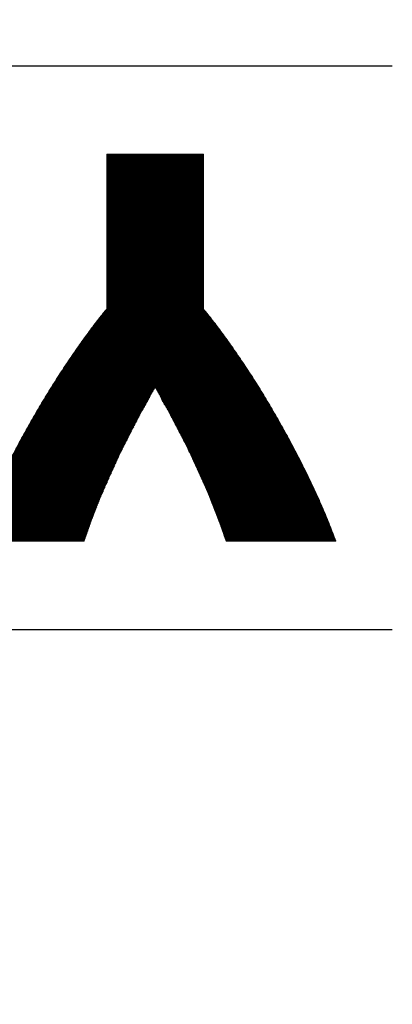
# Model space of a CAD drawing. Header units: millimetres. Extents: x 0 to 1735, y 0 to 1188.
# Tile 76 of 138: x 242.08 to 246.7, y 781.85 to 794.07. Entities that reach past the tile are written whole.
import ezdxf

# ---------------------------------------------------------------- set-up
doc = ezdxf.new("R2010")
doc.units = ezdxf.units.MM
doc.header["$LTSCALE"] = 0.727559
doc.layers.add('NoLayerName_001', color=7, linetype='Continuous')
doc.layers.add('NoLayerName_002', color=7, linetype='Continuous')

# ---------------------------------------------------------------- blocks, each defined once
blk = doc.blocks.new('JZB_0011')
at = {"layer": 'NoLayerName_002', "color": 7, "linetype": 'Continuous', "lineweight": 25}
for p, q in [((30.356, 4.841), (29.16, 3.645)), ((30.347, 4.841), (29.16, 3.654)), ((30.338, 4.841), (29.16, 3.663)), ((30.329, 4.841), (29.16, 3.672)), ((30.32, 4.841), (29.16, 3.681)), ((30.311, 4.841), (29.16, 3.69)), ((30.302, 4.841), (29.16, 3.699)), ((30.293, 4.841), (29.16, 3.708)), ((30.284, 4.841), (29.16, 3.716)), ((30.276, 4.841), (29.16, 3.725)), ((30.267, 4.841), (29.16, 3.734)), ((30.258, 4.841), (29.16, 3.743)), ((30.249, 4.841), (29.16, 3.752)), ((30.24, 4.841), (29.16, 3.761)), ((30.231, 4.841), (29.16, 3.77)), ((30.222, 4.841), (29.16, 3.779)), ((30.213, 4.841), (29.16, 3.788)), ((30.204, 4.841), (29.16, 3.797)), ((30.195, 4.841), (29.16, 3.806)), ((30.187, 4.841), (29.16, 3.814)), ((30.178, 4.841), (29.16, 3.823)), ((30.169, 4.841), (29.16, 3.832)), ((30.16, 4.841), (29.16, 3.841)), ((30.151, 4.841), (29.16, 3.85)), ((30.142, 4.841), (29.16, 3.859)), ((30.133, 4.841), (29.16, 3.868)), ((30.124, 4.841), (29.16, 3.877)), ((30.115, 4.841), (29.16, 3.886)), ((30.106, 4.841), (29.16, 3.895)), ((30.097, 4.841), (29.16, 3.904)), ((30.089, 4.841), (29.16, 3.912)), ((30.08, 4.841), (29.16, 3.921)), ((30.071, 4.841), (29.16, 3.93)), ((30.062, 4.841), (29.16, 3.939)), ((30.053, 4.841), (29.16, 3.948)), ((30.044, 4.841), (29.16, 3.957)), ((30.035, 4.841), (29.16, 3.966)), ((30.026, 4.841), (29.16, 3.975)), ((30.017, 4.841), (29.16, 3.984)), ((30.008, 4.841), (29.16, 3.993)), ((29.999, 4.841), (29.16, 4.002)), ((29.991, 4.841), (29.16, 4.01)), ((29.982, 4.841), (29.16, 4.019)), ((29.973, 4.841), (29.16, 4.028)), ((29.964, 4.841), (29.16, 4.037)), ((29.955, 4.841), (29.16, 4.046)), ((29.946, 4.841), (29.16, 4.055)), ((29.937, 4.841), (29.16, 4.064)), ((29.928, 4.841), (29.16, 4.073)), ((29.919, 4.841), (29.16, 4.082)), ((29.91, 4.841), (29.16, 4.091)), ((29.901, 4.841), (29.16, 4.1)), ((29.893, 4.841), (29.16, 4.108)), ((29.884, 4.841), (29.16, 4.117)), ((29.875, 4.841), (29.16, 4.126)), ((29.866, 4.841), (29.16, 4.135)), ((29.857, 4.841), (29.16, 4.144)), ((29.848, 4.841), (29.16, 4.153)), ((29.839, 4.841), (29.16, 4.162)), ((29.83, 4.841), (29.16, 4.171)), ((29.821, 4.841), (29.16, 4.18)), ((29.812, 4.841), (29.16, 4.189)), ((29.803, 4.841), (29.16, 4.197)), ((29.795, 4.841), (29.16, 4.206)), ((29.786, 4.841), (29.16, 4.215)), ((29.777, 4.841), (29.16, 4.224)), ((29.768, 4.841), (29.16, 4.233)), ((29.759, 4.841), (29.16, 4.242)), ((29.75, 4.841), (29.16, 4.251)), ((29.741, 4.841), (29.16, 4.26)), ((29.732, 4.841), (29.16, 4.269)), ((29.723, 4.841), (29.16, 4.278)), ((29.714, 4.841), (29.16, 4.287)), ((29.705, 4.841), (29.16, 4.295)), ((29.697, 4.841), (29.16, 4.304)), ((29.688, 4.841), (29.16, 4.313)), ((29.679, 4.841), (29.16, 4.322)), ((29.67, 4.841), (29.16, 4.331)), ((29.661, 4.841), (29.16, 4.34)), ((29.652, 4.841), (29.16, 4.349)), ((29.643, 4.841), (29.16, 4.358)), ((29.634, 4.841), (29.16, 4.367)), ((29.625, 4.841), (29.16, 4.376)), ((29.616, 4.841), (29.16, 4.385)), ((29.607, 4.841), (29.16, 4.393)), ((29.599, 4.841), (29.16, 4.402)), ((29.59, 4.841), (29.16, 4.411)), ((29.581, 4.841), (29.16, 4.42)), ((29.572, 4.841), (29.16, 4.429)), ((29.563, 4.841), (29.16, 4.438)), ((29.554, 4.841), (29.16, 4.447)), ((29.545, 4.841), (29.16, 4.456)), ((29.536, 4.841), (29.16, 4.465)), ((29.527, 4.841), (29.16, 4.474)), ((29.518, 4.841), (29.16, 4.483)), ((29.509, 4.841), (29.16, 4.491)), ((29.501, 4.841), (29.16, 4.5)), ((29.492, 4.841), (29.16, 4.509)), ((29.483, 4.841), (29.16, 4.518)), ((29.474, 4.841), (29.16, 4.527)), ((29.465, 4.841), (29.16, 4.536)), ((29.456, 4.841), (29.16, 4.545)), ((29.447, 4.841), (29.16, 4.554)), ((29.438, 4.841), (29.16, 4.563)), ((29.429, 4.841), (29.16, 4.572)), ((29.42, 4.841), (29.16, 4.581)), ((29.411, 4.841), (29.16, 4.589)), ((29.403, 4.841), (29.16, 4.598)), ((29.394, 4.841), (29.16, 4.607)), ((29.385, 4.841), (29.16, 4.616)), ((29.376, 4.841), (29.16, 4.625)), ((29.367, 4.841), (29.16, 4.634)), ((29.358, 4.841), (29.16, 4.643)), ((29.349, 4.841), (29.16, 4.652)), ((29.34, 4.841), (29.16, 4.661)), ((29.331, 4.841), (29.16, 4.67)), ((29.322, 4.841), (29.16, 4.679)), ((29.313, 4.841), (29.16, 4.687)), ((29.305, 4.841), (29.16, 4.696)), ((29.296, 4.841), (29.16, 4.705)), ((29.287, 4.841), (29.16, 4.714)), ((29.278, 4.841), (29.16, 4.723)), ((29.269, 4.841), (29.16, 4.732)), ((29.26, 4.841), (29.16, 4.741)), ((29.251, 4.841), (29.16, 4.75)), ((29.242, 4.841), (29.16, 4.759)), ((29.233, 4.841), (29.16, 4.768)), ((29.224, 4.841), (29.16, 4.777)), ((29.215, 4.841), (29.16, 4.785)), ((29.207, 4.841), (29.16, 4.794)), ((29.198, 4.841), (29.16, 4.803)), ((29.189, 4.841), (29.16, 4.812)), ((29.18, 4.841), (29.16, 4.821)), ((29.171, 4.841), (29.16, 4.83)), ((29.162, 4.841), (29.16, 4.839)), ((30.36, 4.836), (29.16, 3.636)), ((30.36, 4.827), (29.16, 3.627)), ((30.36, 4.818), (29.16, 3.618)), ((30.36, 4.809), (29.16, 3.61)), ((30.36, 4.801), (29.16, 3.601)), ((30.36, 4.792), (29.16, 3.592)), ((30.36, 4.783), (29.16, 3.583)), ((30.36, 4.774), (29.16, 3.574)), ((30.36, 4.765), (29.16, 3.565)), ((30.36, 4.756), (29.16, 3.556)), ((30.36, 4.747), (29.16, 3.547)), ((30.36, 4.738), (29.16, 3.538)), ((30.36, 4.729), (29.16, 3.529)), ((30.36, 4.72), (29.16, 3.52)), ((30.36, 4.711), (29.16, 3.512)), ((30.36, 4.703), (29.16, 3.503)), ((30.36, 4.694), (29.16, 3.494)), ((30.36, 4.685), (29.16, 3.485)), ((30.36, 4.676), (29.16, 3.476)), ((30.36, 4.667), (29.16, 3.467)), ((30.36, 4.658), (29.16, 3.458)), ((30.36, 4.649), (29.16, 3.449)), ((30.36, 4.64), (29.16, 3.44)), ((30.36, 4.631), (29.16, 3.431)), ((30.36, 4.622), (29.16, 3.422)), ((30.36, 4.613), (29.16, 3.414)), ((30.36, 4.605), (29.16, 3.405)), ((30.36, 4.596), (29.16, 3.396)), ((30.36, 4.587), (29.16, 3.387)), ((30.36, 4.578), (29.16, 3.378)), ((30.36, 4.569), (29.16, 3.369)), ((30.36, 4.56), (29.16, 3.36)), ((30.36, 4.551), (29.16, 3.351)), ((30.36, 4.542), (29.16, 3.342)), ((30.36, 4.533), (29.16, 3.333)), ((30.36, 4.524), (29.16, 3.324)), ((30.36, 4.515), (29.16, 3.316)), ((30.36, 4.507), (29.16, 3.307)), ((30.36, 4.498), (29.16, 3.298)), ((30.36, 4.489), (29.16, 3.289)), ((30.36, 4.48), (29.16, 3.28)), ((30.36, 4.471), (29.16, 3.271)), ((30.36, 4.462), (29.16, 3.262)), ((30.36, 4.453), (29.16, 3.253)), ((30.36, 4.444), (29.16, 3.244)), ((30.36, 4.435), (29.16, 3.235)), ((30.36, 4.426), (29.16, 3.226)), ((30.36, 4.417), (29.16, 3.218)), ((30.36, 4.409), (29.16, 3.209)), ((30.36, 4.4), (29.16, 3.2)), ((30.36, 4.391), (29.16, 3.191)), ((30.36, 4.382), (29.16, 3.182)), ((30.36, 4.373), (29.16, 3.173)), ((30.36, 4.364), (29.16, 3.164)), ((30.36, 4.355), (29.16, 3.155)), ((30.36, 4.346), (29.16, 3.146)), ((30.36, 4.337), (29.16, 3.137)), ((30.36, 4.328), (29.16, 3.128)), ((30.36, 4.319), (29.16, 3.12)), ((30.36, 4.311), (29.16, 3.111)), ((30.36, 4.302), (29.16, 3.102)), ((30.36, 4.293), (29.16, 3.093)), ((30.36, 4.284), (29.16, 3.084)), ((30.36, 4.275), (29.16, 3.075)), ((30.36, 4.266), (29.16, 3.066)), ((30.36, 4.257), (29.16, 3.057)), ((30.36, 4.248), (29.16, 3.048)), ((30.36, 4.239), (29.16, 3.039)), ((30.36, 4.23), (29.16, 3.03)), ((30.36, 4.221), (29.16, 3.022)), ((30.36, 4.213), (29.16, 3.013)), ((30.36, 4.204), (29.16, 3.004)), ((30.36, 4.195), (29.16, 2.995)), ((30.36, 4.186), (29.16, 2.986)), ((30.36, 4.177), (29.16, 2.977)), ((30.36, 4.168), (29.16, 2.968)), ((30.36, 4.159), (29.16, 2.959)), ((30.36, 4.034), (28.879, 2.554)), ((30.36, 4.043), (28.904, 2.587)), ((30.36, 4.052), (28.929, 2.621)), ((30.36, 4.061), (28.953, 2.655)), ((30.36, 4.07), (28.978, 2.688)), ((30.36, 4.079), (29.007, 2.726)), ((30.36, 4.088), (29.038, 2.766)), ((30.36, 4.097), (29.069, 2.806)), ((30.36, 4.106), (29.1, 2.845)), ((30.36, 4.115), (29.135, 2.89)), ((30.36, 4.15), (29.16, 2.95)), ((30.36, 4.141), (29.16, 2.941)), ((30.36, 4.132), (29.16, 2.932)), ((30.36, 4.123), (29.16, 2.924)), ((30.36, 3.919), (28.625, 2.184)), ((30.36, 3.927), (28.643, 2.21)), ((30.36, 3.936), (28.66, 2.237)), ((30.36, 3.945), (28.678, 2.264)), ((30.36, 3.954), (28.696, 2.29)), ((30.36, 3.963), (28.714, 2.317)), ((30.36, 3.972), (28.732, 2.344)), ((30.36, 3.981), (28.752, 2.373)), ((30.36, 3.99), (28.773, 2.403)), ((30.36, 3.999), (28.794, 2.432)), ((30.36, 4.008), (28.814, 2.462)), ((30.36, 4.017), (28.835, 2.492)), ((30.36, 4.025), (28.855, 2.521)), ((30.36, 3.794), (28.415, 1.849)), ((30.36, 3.803), (28.43, 1.873)), ((30.36, 3.812), (28.444, 1.896)), ((30.36, 3.821), (28.459, 1.92)), ((30.36, 3.829), (28.474, 1.943)), ((30.36, 3.838), (28.489, 1.967)), ((30.36, 3.847), (28.503, 1.991)), ((30.36, 3.856), (28.518, 2.014)), ((30.36, 3.865), (28.533, 2.038)), ((30.36, 3.874), (28.547, 2.062)), ((30.36, 3.883), (28.562, 2.085)), ((30.36, 3.892), (28.577, 2.109)), ((30.36, 3.901), (28.592, 2.133)), ((30.36, 3.91), (28.607, 2.157)), ((30.36, 3.669), (28.237, 1.546)), ((30.36, 3.678), (28.248, 1.567)), ((30.36, 3.687), (28.26, 1.587)), ((30.36, 3.696), (28.272, 1.608)), ((30.36, 3.705), (28.284, 1.629)), ((30.36, 3.714), (28.296, 1.649)), ((30.36, 3.723), (28.307, 1.67)), ((30.36, 3.732), (28.319, 1.691)), ((30.36, 3.74), (28.331, 1.711)), ((30.36, 3.749), (28.343, 1.732)), ((30.36, 3.758), (28.356, 1.754)), ((30.36, 3.767), (28.371, 1.778)), ((30.36, 3.776), (28.385, 1.802)), ((30.36, 3.785), (28.4, 1.825)), ((30.36, 3.553), (28.087, 1.281)), ((30.36, 3.562), (28.097, 1.299)), ((30.36, 3.571), (28.107, 1.318)), ((30.36, 3.58), (28.119, 1.339)), ((30.36, 3.589), (28.131, 1.36)), ((30.36, 3.598), (28.142, 1.38)), ((30.36, 3.607), (28.154, 1.401)), ((30.36, 3.616), (28.166, 1.422)), ((30.36, 3.625), (28.178, 1.442)), ((30.36, 3.634), (28.189, 1.463)), ((30.36, 3.642), (28.201, 1.484)), ((30.36, 3.651), (28.213, 1.505)), ((30.36, 3.66), (28.225, 1.525)), ((30.36, 3.429), (27.954, 1.023)), ((30.36, 3.438), (27.964, 1.041)), ((30.36, 3.446), (27.973, 1.06)), ((30.36, 3.455), (27.983, 1.078)), ((30.36, 3.464), (27.992, 1.097)), ((30.36, 3.473), (28.002, 1.115)), ((30.36, 3.482), (28.011, 1.133)), ((30.36, 3.491), (28.021, 1.152)), ((30.36, 3.5), (28.03, 1.17)), ((30.36, 3.509), (28.04, 1.189)), ((30.36, 3.518), (28.049, 1.207)), ((30.36, 3.527), (28.059, 1.225)), ((30.36, 3.536), (28.068, 1.244)), ((30.36, 3.544), (28.078, 1.262)), ((30.36, 3.304), (27.832, 0.776)), ((30.36, 3.313), (27.84, 0.793)), ((30.36, 3.322), (27.847, 0.809)), ((30.36, 3.331), (27.855, 0.826)), ((30.36, 3.34), (27.862, 0.842)), ((30.36, 3.348), (27.87, 0.858)), ((30.36, 3.357), (27.878, 0.876)), ((30.36, 3.366), (27.888, 0.894)), ((30.36, 3.375), (27.897, 0.913)), ((30.36, 3.384), (27.907, 0.931)), ((30.36, 3.393), (27.916, 0.95)), ((30.36, 3.402), (27.926, 0.968)), ((30.36, 3.411), (27.935, 0.986)), ((30.36, 3.42), (27.945, 1.005)), ((30.36, 3.179), (27.727, 0.547)), ((30.36, 3.188), (27.735, 0.563)), ((30.36, 3.197), (27.742, 0.579)), ((30.36, 3.206), (27.75, 0.596)), ((30.36, 3.215), (27.757, 0.612)), ((30.36, 3.224), (27.765, 0.629)), ((30.36, 3.233), (27.772, 0.645)), ((30.36, 3.242), (27.78, 0.661)), ((30.36, 3.25), (27.787, 0.678)), ((30.36, 3.259), (27.795, 0.694)), ((30.36, 3.268), (27.802, 0.711)), ((30.36, 3.277), (27.81, 0.727)), ((30.36, 3.286), (27.817, 0.744)), ((30.36, 3.295), (27.825, 0.76)), ((30.36, 3.063), (27.637, 0.341)), ((30.36, 3.072), (27.643, 0.356)), ((30.36, 3.081), (27.649, 0.371)), ((30.36, 3.09), (27.656, 0.386)), ((30.36, 3.099), (27.662, 0.401)), ((30.36, 3.108), (27.668, 0.416)), ((30.36, 3.117), (27.675, 0.432)), ((30.36, 3.126), (27.682, 0.448)), ((30.36, 3.135), (27.69, 0.464)), ((30.36, 3.144), (27.697, 0.481)), ((30.36, 3.152), (27.705, 0.497)), ((30.36, 3.161), (27.712, 0.514)), ((30.36, 3.17), (27.72, 0.53)), ((30.36, 2.939), (27.554, 0.133)), ((30.36, 2.948), (27.56, 0.148)), ((30.36, 2.956), (27.565, 0.162)), ((30.36, 2.965), (27.571, 0.176)), ((30.36, 2.974), (27.576, 0.191)), ((30.36, 2.983), (27.582, 0.205)), ((30.36, 2.992), (27.588, 0.22)), ((30.36, 3.001), (27.594, 0.235)), ((30.36, 3.01), (27.6, 0.25)), ((30.36, 3.019), (27.606, 0.265)), ((30.36, 3.028), (27.613, 0.28)), ((30.36, 3.037), (27.619, 0.295)), ((30.36, 3.046), (27.625, 0.311)), ((30.36, 3.054), (27.631, 0.326)), ((30.376, 2.901), (27.523, 0.048)), ((30.38, 2.896), (27.524, 0.04)), ((30.372, 2.906), (27.528, 0.062)), ((30.368, 2.911), (27.533, 0.076)), ((30.384, 2.891), (27.533, 0.04)), ((30.364, 2.916), (27.538, 0.09)), ((30.388, 2.886), (27.541, 0.04)), ((30.36, 2.921), (27.543, 0.104)), ((30.36, 2.93), (27.549, 0.119)), ((30.392, 2.881), (27.55, 0.04)), ((30.396, 2.876), (27.559, 0.04)), ((30.4, 2.871), (27.568, 0.04)), ((30.404, 2.867), (27.577, 0.04)), ((30.407, 2.862), (27.586, 0.04)), ((30.411, 2.857), (27.595, 0.04)), ((30.415, 2.852), (27.604, 0.04)), ((30.419, 2.847), (27.613, 0.04)), ((30.423, 2.842), (27.622, 0.04)), ((30.427, 2.837), (27.631, 0.04)), ((30.431, 2.832), (27.639, 0.04)), ((30.435, 2.827), (27.648, 0.04)), ((30.439, 2.822), (27.657, 0.04)), ((30.443, 2.817), (27.666, 0.04)), ((30.447, 2.812), (27.675, 0.04)), ((30.451, 2.807), (27.684, 0.04)), ((30.455, 2.802), (27.693, 0.04)), ((30.459, 2.797), (27.702, 0.04)), ((30.463, 2.792), (27.711, 0.04)), ((30.466, 2.787), (27.72, 0.04)), ((30.47, 2.782), (27.729, 0.04)), ((30.474, 2.777), (27.737, 0.04)), ((30.478, 2.772), (27.746, 0.04)), ((30.482, 2.767), (27.755, 0.04)), ((30.486, 2.762), (27.764, 0.04)), ((30.489, 2.756), (27.773, 0.04)), ((30.493, 2.751), (27.782, 0.04)), ((30.497, 2.746), (27.791, 0.04)), ((30.501, 2.741), (27.8, 0.04)), ((30.505, 2.736), (27.809, 0.04)), ((30.509, 2.731), (27.818, 0.04)), ((30.513, 2.726), (27.827, 0.04)), ((30.516, 2.721), (27.835, 0.04)), ((30.52, 2.716), (27.844, 0.04)), ((30.524, 2.711), (27.853, 0.04)), ((30.528, 2.706), (29.763, 1.941)), ((30.532, 2.701), (29.767, 1.936)), ((30.536, 2.696), (29.77, 1.93)), ((30.539, 2.691), (29.773, 1.924)), ((30.543, 2.685), (29.776, 1.919)), ((30.547, 2.68), (29.78, 1.913)), ((30.551, 2.675), (29.783, 1.907)), ((30.555, 2.67), (29.786, 1.902)), ((30.559, 2.665), (29.789, 1.896)), ((30.562, 2.66), (29.793, 1.89)), ((30.566, 2.655), (29.796, 1.885)), ((30.57, 2.65), (29.799, 1.879)), ((30.574, 2.645), (29.802, 1.873)), ((30.578, 2.64), (29.806, 1.868)), ((30.582, 2.635), (29.809, 1.862)), ((30.585, 2.63), (29.812, 1.856)), ((30.589, 2.625), (29.815, 1.851)), ((30.593, 2.619), (29.819, 1.845)), ((30.597, 2.614), (29.822, 1.839)), ((30.6, 2.609), (29.825, 1.834)), ((30.604, 2.604), (29.828, 1.828)), ((30.608, 2.599), (29.831, 1.822)), ((30.612, 2.594), (29.835, 1.816)), ((30.615, 2.588), (29.838, 1.811)), ((30.619, 2.583), (29.841, 1.805)), ((30.623, 2.578), (29.844, 1.799)), ((30.627, 2.573), (29.847, 1.794)), ((30.63, 2.568), (29.851, 1.788)), ((30.634, 2.562), (29.854, 1.782)), ((30.638, 2.557), (29.857, 1.776)), ((30.641, 2.552), (29.86, 1.771)), ((30.645, 2.547), (29.863, 1.765)), ((30.649, 2.542), (29.866, 1.759)), ((30.653, 2.537), (29.87, 1.754)), ((30.656, 2.531), (29.873, 1.748)), ((30.66, 2.526), (29.876, 1.742)), ((30.664, 2.521), (29.879, 1.737)), ((30.667, 2.516), (29.882, 1.731)), ((30.671, 2.511), (29.886, 1.725)), ((30.675, 2.505), (29.889, 1.719)), ((30.679, 2.5), (29.892, 1.714)), ((30.682, 2.495), (29.895, 1.708)), ((30.686, 2.49), (29.898, 1.702)), ((30.69, 2.485), (29.901, 1.696)), ((30.694, 2.479), (29.904, 1.69)), ((30.697, 2.474), (29.907, 1.684)), ((30.701, 2.469), (29.91, 1.678)), ((30.705, 2.464), (29.913, 1.673)), ((30.708, 2.459), (29.916, 1.667)), ((30.712, 2.454), (29.919, 1.661)), ((30.716, 2.448), (29.923, 1.655)), ((30.719, 2.443), (29.926, 1.649)), ((30.723, 2.438), (29.929, 1.643)), ((30.727, 2.432), (29.932, 1.637)), ((30.73, 2.427), (29.935, 1.632)), ((30.734, 2.422), (29.938, 1.626)), ((30.737, 2.416), (29.941, 1.62)), ((30.741, 2.411), (29.944, 1.614)), ((30.744, 2.406), (29.947, 1.608)), ((30.748, 2.4), (29.95, 1.602)), ((30.752, 2.395), (29.953, 1.596)), ((30.755, 2.39), (29.956, 1.59)), ((30.759, 2.384), (29.959, 1.585)), ((30.762, 2.379), (29.962, 1.579)), ((30.766, 2.374), (29.965, 1.573)), ((30.769, 2.368), (29.968, 1.567)), ((30.773, 2.363), (29.971, 1.561)), ((30.777, 2.358), (29.974, 1.555)), ((30.78, 2.352), (29.977, 1.549)), ((30.784, 2.347), (29.98, 1.544)), ((30.787, 2.342), (29.983, 1.538)), ((30.791, 2.336), (29.986, 1.532)), ((30.794, 2.331), (29.989, 1.526)), ((30.798, 2.326), (29.992, 1.52)), ((30.802, 2.32), (29.996, 1.514)), ((30.805, 2.315), (29.999, 1.508)), ((30.809, 2.31), (30.002, 1.503)), ((30.812, 2.304), (30.005, 1.497)), ((30.816, 2.299), (30.008, 1.491)), ((30.819, 2.294), (30.011, 1.485)), ((30.823, 2.288), (30.014, 1.479)), ((30.827, 2.283), (30.017, 1.473)), ((30.83, 2.278), (30.02, 1.467)), ((30.834, 2.272), (30.023, 1.461)), ((30.837, 2.267), (30.026, 1.456)), ((30.841, 2.261), (30.029, 1.45)), ((30.844, 2.256), (30.032, 1.444)), ((30.848, 2.251), (30.035, 1.438)), ((30.851, 2.245), (30.038, 1.432)), ((30.855, 2.24), (30.041, 1.426)), ((30.859, 2.235), (30.044, 1.42)), ((30.862, 2.229), (30.047, 1.415)), ((30.866, 2.224), (30.05, 1.409)), ((30.869, 2.219), (30.053, 1.403)), ((30.873, 2.213), (30.056, 1.397)), ((30.876, 2.208), (30.059, 1.391)), ((30.88, 2.203), (30.062, 1.385)), ((30.884, 2.197), (30.066, 1.379)), ((30.887, 2.192), (30.069, 1.373)), ((30.891, 2.187), (30.072, 1.368)), ((30.894, 2.181), (30.075, 1.362)), ((30.898, 2.176), (30.078, 1.356)), ((30.901, 2.171), (30.081, 1.35)), ((30.905, 2.165), (30.084, 1.344)), ((30.909, 2.16), (30.087, 1.338)), ((30.912, 2.155), (30.09, 1.332)), ((30.916, 2.149), (30.093, 1.327)), ((30.919, 2.144), (30.096, 1.321)), ((30.923, 2.139), (30.099, 1.315)), ((30.926, 2.133), (30.102, 1.309)), ((30.93, 2.128), (30.105, 1.303)), ((30.934, 2.123), (30.108, 1.297)), ((30.937, 2.117), (30.111, 1.291)), ((30.941, 2.112), (30.114, 1.286)), ((30.944, 2.107), (30.117, 1.28)), ((30.948, 2.101), (30.12, 1.274)), ((30.951, 2.096), (30.123, 1.268)), ((30.955, 2.091), (30.126, 1.262)), ((30.959, 2.085), (30.129, 1.256)), ((30.962, 2.08), (30.132, 1.25)), ((30.966, 2.075), (30.136, 1.244)), ((30.969, 2.069), (30.139, 1.239)), ((30.973, 2.064), (30.142, 1.233)), ((30.976, 2.058), (30.145, 1.227)), ((30.98, 2.053), (30.148, 1.221)), ((30.983, 2.047), (30.151, 1.215)), ((30.986, 2.042), (30.154, 1.209)), ((30.99, 2.036), (30.157, 1.203)), ((30.993, 2.031), (30.16, 1.198)), ((30.996, 2.025), (30.163, 1.192)), ((31, 2.02), (30.166, 1.186)), ((31.003, 2.014), (30.169, 1.18)), ((31.007, 2.009), (30.172, 1.174)), ((31.01, 2.003), (30.175, 1.168)), ((31.013, 1.998), (30.177, 1.162)), ((31.017, 1.992), (30.18, 1.155)), ((31.02, 1.987), (30.183, 1.149)), ((31.024, 1.981), (30.186, 1.143)), ((31.027, 1.975), (30.189, 1.137)), ((31.03, 1.97), (30.191, 1.131)), ((31.034, 1.964), (30.194, 1.125)), ((31.037, 1.959), (30.197, 1.119)), ((29.747, 1.925), (27.862, 0.04)), ((29.735, 1.904), (27.871, 0.04)), ((29.724, 1.884), (27.88, 0.04)), ((29.713, 1.864), (27.889, 0.04)), ((29.701, 1.844), (27.898, 0.04)), ((31.04, 1.953), (30.2, 1.113)), ((31.044, 1.948), (30.202, 1.106)), ((31.047, 1.942), (30.205, 1.1)), ((31.051, 1.937), (30.208, 1.094)), ((31.054, 1.931), (30.211, 1.088)), ((31.057, 1.926), (30.213, 1.082)), ((31.061, 1.92), (30.216, 1.076)), ((31.064, 1.915), (30.219, 1.07)), ((31.067, 1.909), (30.222, 1.063)), ((31.071, 1.904), (30.225, 1.057)), ((31.074, 1.898), (30.227, 1.051)), ((31.078, 1.893), (30.23, 1.045)), ((31.081, 1.887), (30.233, 1.039)), ((31.084, 1.881), (30.236, 1.033)), ((31.088, 1.876), (30.238, 1.027)), ((31.091, 1.87), (30.241, 1.021)), ((31.094, 1.865), (30.244, 1.014)), ((31.098, 1.859), (30.247, 1.008)), ((31.101, 1.854), (30.25, 1.002)), ((31.105, 1.848), (30.252, 0.996)), ((31.108, 1.843), (30.255, 0.99)), ((31.111, 1.837), (30.258, 0.984)), ((29.69, 1.823), (27.907, 0.04)), ((29.679, 1.803), (27.916, 0.04)), ((29.667, 1.783), (27.925, 0.04)), ((29.656, 1.763), (27.933, 0.04)), ((29.645, 1.742), (27.942, 0.04)), ((29.633, 1.722), (27.951, 0.04)), ((31.115, 1.832), (30.261, 0.978)), ((31.118, 1.826), (30.263, 0.971)), ((31.121, 1.821), (30.266, 0.965)), ((31.125, 1.815), (30.269, 0.959)), ((31.128, 1.81), (30.272, 0.953)), ((31.132, 1.804), (30.275, 0.947)), ((31.135, 1.799), (30.277, 0.941)), ((31.138, 1.793), (30.28, 0.935)), ((31.142, 1.787), (30.283, 0.929)), ((31.145, 1.782), (30.286, 0.922)), ((31.149, 1.776), (30.288, 0.916)), ((31.152, 1.771), (30.291, 0.91)), ((31.155, 1.765), (30.294, 0.904)), ((31.159, 1.76), (30.297, 0.898)), ((31.162, 1.754), (30.3, 0.892)), ((31.165, 1.749), (30.302, 0.886)), ((31.169, 1.743), (30.305, 0.879)), ((31.172, 1.738), (30.308, 0.873)), ((31.176, 1.732), (30.311, 0.867)), ((31.179, 1.727), (30.313, 0.861)), ((31.182, 1.721), (30.316, 0.855)), ((31.186, 1.716), (30.319, 0.849)), ((29.622, 1.702), (27.96, 0.04)), ((29.61, 1.681), (27.969, 0.04)), ((29.599, 1.661), (27.978, 0.04)), ((29.589, 1.642), (27.987, 0.04)), ((29.58, 1.624), (27.996, 0.04)), ((29.57, 1.606), (28.005, 0.04)), ((31.189, 1.71), (30.322, 0.843)), ((31.192, 1.705), (30.325, 0.837)), ((31.196, 1.699), (30.327, 0.83)), ((31.199, 1.693), (30.33, 0.824)), ((31.203, 1.688), (30.333, 0.818)), ((31.206, 1.682), (30.336, 0.812)), ((31.209, 1.677), (30.338, 0.806)), ((31.213, 1.671), (30.341, 0.8)), ((31.216, 1.666), (30.344, 0.794)), ((31.219, 1.66), (30.347, 0.787)), ((31.223, 1.655), (30.349, 0.781)), ((31.226, 1.649), (30.352, 0.775)), ((31.229, 1.644), (30.355, 0.769)), ((31.233, 1.638), (30.358, 0.763)), ((31.236, 1.632), (30.361, 0.757)), ((31.239, 1.626), (30.363, 0.751)), ((31.242, 1.621), (30.366, 0.745)), ((31.245, 1.615), (30.369, 0.738)), ((31.249, 1.609), (30.372, 0.732)), ((31.252, 1.604), (30.374, 0.726)), ((31.255, 1.598), (30.377, 0.72)), ((31.258, 1.592), (30.38, 0.714)), ((29.561, 1.588), (28.014, 0.04)), ((29.552, 1.569), (28.023, 0.04)), ((29.542, 1.551), (28.031, 0.04)), ((29.533, 1.533), (28.04, 0.04)), ((29.524, 1.515), (28.049, 0.04)), ((29.514, 1.496), (28.058, 0.04)), ((29.505, 1.478), (28.067, 0.04)), ((31.261, 1.586), (30.383, 0.708)), ((31.265, 1.581), (30.386, 0.702)), ((31.268, 1.575), (30.388, 0.695)), ((31.271, 1.569), (30.391, 0.689)), ((31.274, 1.563), (30.394, 0.683)), ((31.277, 1.558), (30.397, 0.677)), ((31.281, 1.552), (30.399, 0.671)), ((31.284, 1.546), (30.402, 0.665)), ((31.287, 1.541), (30.405, 0.659)), ((31.29, 1.535), (30.408, 0.653)), ((31.293, 1.529), (30.411, 0.646)), ((31.296, 1.523), (30.413, 0.64)), ((31.3, 1.518), (30.416, 0.634)), ((31.303, 1.512), (30.419, 0.628)), ((31.306, 1.506), (30.421, 0.621)), ((31.309, 1.501), (30.424, 0.615)), ((31.312, 1.495), (30.426, 0.609)), ((31.316, 1.489), (30.429, 0.602)), ((31.319, 1.483), (30.431, 0.596)), ((31.322, 1.478), (30.434, 0.59)), ((31.325, 1.472), (30.436, 0.583)), ((29.496, 1.46), (28.076, 0.04)), ((29.486, 1.442), (28.085, 0.04)), ((29.477, 1.423), (28.094, 0.04)), ((29.468, 1.405), (28.103, 0.04)), ((29.458, 1.387), (28.112, 0.04)), ((29.449, 1.369), (28.121, 0.04)), ((29.44, 1.35), (28.129, 0.04)), ((31.328, 1.466), (30.439, 0.577)), ((31.332, 1.461), (30.441, 0.57)), ((31.335, 1.455), (30.444, 0.564)), ((31.338, 1.449), (30.447, 0.558)), ((31.341, 1.443), (30.449, 0.551)), ((31.344, 1.438), (30.452, 0.545)), ((31.347, 1.432), (30.454, 0.539)), ((31.351, 1.426), (30.457, 0.532)), ((31.354, 1.42), (30.459, 0.526)), ((31.357, 1.415), (30.462, 0.52)), ((31.36, 1.409), (30.464, 0.513)), ((31.363, 1.403), (30.467, 0.507)), ((31.367, 1.398), (30.469, 0.5)), ((31.37, 1.392), (30.472, 0.494)), ((31.373, 1.386), (30.475, 0.488)), ((31.376, 1.38), (30.477, 0.481)), ((31.379, 1.375), (30.48, 0.475)), ((31.383, 1.369), (30.482, 0.469)), ((31.386, 1.363), (30.485, 0.462)), ((31.389, 1.358), (30.487, 0.456)), ((31.392, 1.352), (30.49, 0.45)), ((31.395, 1.346), (30.492, 0.443)), ((29.43, 1.332), (28.138, 0.04)), ((29.421, 1.314), (28.147, 0.04)), ((29.412, 1.296), (28.156, 0.04)), ((29.402, 1.277), (28.165, 0.04)), ((29.393, 1.259), (28.174, 0.04)), ((29.384, 1.241), (28.183, 0.04)), ((29.374, 1.223), (28.192, 0.04)), ((31.399, 1.34), (30.495, 0.437)), ((31.402, 1.335), (30.497, 0.43)), ((31.405, 1.329), (30.5, 0.424)), ((31.408, 1.323), (30.503, 0.418)), ((31.411, 1.318), (30.505, 0.411)), ((31.414, 1.312), (30.508, 0.405)), ((31.418, 1.306), (30.51, 0.399)), ((31.421, 1.3), (30.513, 0.392)), ((31.424, 1.295), (30.515, 0.386)), ((31.427, 1.289), (30.518, 0.38)), ((31.43, 1.283), (30.52, 0.373)), ((31.434, 1.278), (30.523, 0.367)), ((31.437, 1.272), (30.525, 0.36)), ((31.44, 1.266), (30.528, 0.354)), ((31.443, 1.26), (30.53, 0.347)), ((31.446, 1.255), (30.532, 0.341)), ((31.45, 1.249), (30.535, 0.334)), ((31.453, 1.243), (30.537, 0.328)), ((31.456, 1.237), (30.539, 0.321)), ((31.459, 1.232), (30.542, 0.314)), ((31.462, 1.226), (30.544, 0.308)), ((29.365, 1.204), (28.201, 0.04)), ((29.356, 1.186), (28.21, 0.04)), ((29.346, 1.168), (28.219, 0.04)), ((29.337, 1.15), (28.227, 0.04)), ((29.328, 1.132), (28.236, 0.04)), ((29.319, 1.114), (28.245, 0.04)), ((31.465, 1.22), (30.547, 0.301)), ((31.469, 1.215), (30.549, 0.295)), ((31.472, 1.209), (30.551, 0.288)), ((31.475, 1.203), (30.554, 0.282)), ((31.478, 1.197), (30.556, 0.275)), ((31.481, 1.191), (30.558, 0.269)), ((31.484, 1.185), (30.561, 0.262)), ((31.487, 1.179), (30.563, 0.256)), ((31.49, 1.173), (30.566, 0.249)), ((31.493, 1.167), (30.568, 0.243)), ((31.496, 1.161), (30.57, 0.236)), ((31.499, 1.155), (30.573, 0.229)), ((31.502, 1.15), (30.575, 0.223)), ((31.505, 1.144), (30.577, 0.216)), ((31.508, 1.138), (30.58, 0.21)), ((31.511, 1.132), (30.582, 0.203)), ((31.514, 1.126), (30.584, 0.197)), ((31.517, 1.12), (30.587, 0.19)), ((31.519, 1.114), (30.589, 0.184)), ((31.522, 1.108), (30.592, 0.177)), ((31.525, 1.102), (30.594, 0.171)), ((29.312, 1.098), (28.254, 0.04)), ((29.305, 1.082), (28.263, 0.04)), ((29.297, 1.066), (28.272, 0.04)), ((29.29, 1.05), (28.281, 0.04)), ((29.283, 1.034), (28.29, 0.04)), ((29.276, 1.017), (28.299, 0.04)), ((29.269, 1.001), (28.308, 0.04)), ((29.262, 0.985), (28.317, 0.04)), ((31.528, 1.096), (30.596, 0.164)), ((31.531, 1.09), (30.599, 0.158)), ((31.534, 1.084), (30.601, 0.151)), ((31.537, 1.078), (30.603, 0.144)), ((31.54, 1.072), (30.606, 0.138)), ((31.543, 1.067), (30.608, 0.131)), ((31.546, 1.061), (30.611, 0.125)), ((31.549, 1.055), (30.613, 0.118)), ((31.552, 1.049), (30.615, 0.112)), ((31.555, 1.043), (30.618, 0.105)), ((31.558, 1.037), (30.62, 0.099)), ((31.561, 1.031), (30.622, 0.092)), ((31.564, 1.025), (30.624, 0.085)), ((31.567, 1.019), (30.627, 0.079)), ((31.57, 1.013), (30.629, 0.072)), ((31.573, 1.007), (30.631, 0.065)), ((31.576, 1.001), (30.634, 0.059)), ((31.579, 0.995), (30.636, 0.052)), ((31.582, 0.99), (30.638, 0.045)), ((31.585, 0.984), (30.642, 0.04)), ((29.255, 0.969), (28.325, 0.04)), ((29.247, 0.953), (28.334, 0.04)), ((29.24, 0.937), (28.343, 0.04)), ((29.233, 0.921), (28.352, 0.04)), ((29.226, 0.905), (28.361, 0.04)), ((29.219, 0.889), (28.37, 0.04)), ((29.212, 0.873), (28.379, 0.04)), ((29.205, 0.857), (28.388, 0.04)), ((31.588, 0.978), (30.651, 0.04)), ((31.591, 0.972), (30.659, 0.04)), ((31.594, 0.966), (30.668, 0.04)), ((31.597, 0.96), (30.677, 0.04)), ((31.6, 0.954), (30.686, 0.04)), ((31.603, 0.948), (30.695, 0.04)), ((31.606, 0.942), (30.704, 0.04)), ((31.609, 0.936), (30.713, 0.04)), ((31.612, 0.93), (30.722, 0.04)), ((31.615, 0.924), (30.731, 0.04)), ((31.618, 0.918), (30.74, 0.04)), ((31.621, 0.912), (30.749, 0.04)), ((31.624, 0.907), (30.757, 0.04)), ((31.627, 0.901), (30.766, 0.04)), ((31.63, 0.895), (30.775, 0.04)), ((31.633, 0.889), (30.784, 0.04)), ((31.636, 0.883), (30.793, 0.04)), ((31.639, 0.877), (30.802, 0.04)), ((31.642, 0.871), (30.811, 0.04)), ((31.645, 0.865), (30.82, 0.04)), ((31.648, 0.859), (30.829, 0.04)), ((29.197, 0.841), (28.397, 0.04)), ((29.19, 0.825), (28.406, 0.04)), ((29.183, 0.809), (28.415, 0.04)), ((29.176, 0.793), (28.423, 0.04)), ((29.169, 0.777), (28.432, 0.04)), ((29.162, 0.761), (28.441, 0.04)), ((29.155, 0.745), (28.45, 0.04)), ((31.651, 0.853), (30.838, 0.04)), ((31.654, 0.847), (30.847, 0.04)), ((31.657, 0.841), (30.855, 0.04)), ((31.66, 0.835), (30.864, 0.04)), ((31.663, 0.83), (30.873, 0.04)), ((31.666, 0.824), (30.882, 0.04)), ((31.669, 0.818), (30.891, 0.04)), ((31.672, 0.812), (30.9, 0.04)), ((31.675, 0.806), (30.909, 0.04)), ((31.678, 0.8), (30.918, 0.04)), ((31.681, 0.794), (30.927, 0.04)), ((31.684, 0.788), (30.936, 0.04)), ((31.686, 0.782), (30.945, 0.04)), ((31.689, 0.776), (30.953, 0.04)), ((31.692, 0.77), (30.962, 0.04)), ((31.695, 0.764), (30.971, 0.04)), ((31.698, 0.758), (30.98, 0.04)), ((31.701, 0.752), (30.989, 0.04)), ((31.704, 0.746), (30.998, 0.04)), ((31.706, 0.74), (31.007, 0.04)), ((31.709, 0.733), (31.016, 0.04)), ((29.147, 0.729), (28.459, 0.04)), ((29.14, 0.713), (28.468, 0.04)), ((29.133, 0.696), (28.477, 0.04)), ((29.126, 0.68), (28.486, 0.04)), ((29.119, 0.664), (28.495, 0.04)), ((29.112, 0.648), (28.504, 0.04)), ((29.105, 0.632), (28.513, 0.04)), ((29.097, 0.616), (28.521, 0.04)), ((31.712, 0.727), (31.025, 0.04)), ((31.714, 0.721), (31.034, 0.04)), ((31.717, 0.715), (31.042, 0.04)), ((31.72, 0.709), (31.051, 0.04)), ((31.723, 0.702), (31.06, 0.04)), ((31.725, 0.696), (31.069, 0.04)), ((31.728, 0.69), (31.078, 0.04)), ((31.731, 0.684), (31.087, 0.04)), ((31.734, 0.678), (31.096, 0.04)), ((31.736, 0.672), (31.105, 0.04)), ((31.739, 0.665), (31.114, 0.04)), ((31.742, 0.659), (31.123, 0.04)), ((31.745, 0.653), (31.132, 0.04)), ((31.747, 0.647), (31.14, 0.04)), ((31.75, 0.641), (31.149, 0.04)), ((31.753, 0.635), (31.158, 0.04)), ((31.756, 0.628), (31.167, 0.04)), ((31.758, 0.622), (31.176, 0.04)), ((31.761, 0.616), (31.185, 0.04)), ((29.09, 0.6), (28.53, 0.04)), ((29.083, 0.584), (28.539, 0.04)), ((29.077, 0.569), (28.548, 0.04)), ((29.071, 0.554), (28.557, 0.04)), ((29.065, 0.539), (28.566, 0.04)), ((29.06, 0.525), (28.575, 0.04)), ((29.054, 0.51), (28.584, 0.04)), ((29.048, 0.496), (28.593, 0.04)), ((31.764, 0.61), (31.194, 0.04)), ((31.766, 0.604), (31.203, 0.04)), ((31.769, 0.598), (31.212, 0.04)), ((31.772, 0.591), (31.221, 0.04)), ((31.775, 0.585), (31.23, 0.04)), ((31.777, 0.579), (31.238, 0.04)), ((31.78, 0.573), (31.247, 0.04)), ((31.783, 0.567), (31.256, 0.04)), ((31.786, 0.561), (31.265, 0.04)), ((31.788, 0.554), (31.274, 0.04)), ((31.791, 0.548), (31.283, 0.04)), ((31.794, 0.542), (31.292, 0.04)), ((31.797, 0.536), (31.301, 0.04)), ((31.799, 0.53), (31.31, 0.04)), ((31.802, 0.524), (31.319, 0.04)), ((31.805, 0.517), (31.328, 0.04)), ((31.808, 0.511), (31.336, 0.04)), ((31.81, 0.505), (31.345, 0.04)), ((31.813, 0.499), (31.354, 0.04)), ((31.816, 0.493), (31.363, 0.04)), ((29.042, 0.481), (28.602, 0.04)), ((29.037, 0.466), (28.61, 0.04)), ((29.031, 0.452), (28.619, 0.04)), ((29.025, 0.437), (28.628, 0.04)), ((29.019, 0.422), (28.637, 0.04)), ((29.014, 0.408), (28.646, 0.04)), ((29.008, 0.393), (28.655, 0.04)), ((29.002, 0.378), (28.664, 0.04)), ((31.818, 0.486), (31.372, 0.04)), ((31.821, 0.48), (31.381, 0.04)), ((31.824, 0.474), (31.39, 0.04)), ((31.827, 0.468), (31.399, 0.04)), ((31.829, 0.462), (31.408, 0.04)), ((31.832, 0.456), (31.417, 0.04)), ((31.835, 0.449), (31.426, 0.04)), ((31.838, 0.443), (31.434, 0.04)), ((31.84, 0.437), (31.443, 0.04)), ((31.843, 0.431), (31.452, 0.04)), ((31.846, 0.425), (31.461, 0.04)), ((31.849, 0.419), (31.47, 0.04)), ((31.851, 0.412), (31.479, 0.04)), ((31.854, 0.406), (31.488, 0.04)), ((31.857, 0.4), (31.497, 0.04)), ((31.86, 0.394), (31.506, 0.04)), ((31.862, 0.388), (31.515, 0.04)), ((31.865, 0.382), (31.524, 0.04)), ((31.868, 0.375), (31.532, 0.04)), ((31.87, 0.369), (31.541, 0.04)), ((28.996, 0.364), (28.673, 0.04)), ((28.991, 0.349), (28.682, 0.04)), ((28.985, 0.334), (28.691, 0.04)), ((28.979, 0.32), (28.7, 0.04)), ((28.974, 0.305), (28.708, 0.04)), ((28.969, 0.291), (28.717, 0.04)), ((28.964, 0.278), (28.726, 0.04)), ((28.959, 0.264), (28.735, 0.04)), ((28.954, 0.25), (28.744, 0.04)), ((31.873, 0.363), (31.55, 0.04)), ((31.876, 0.357), (31.559, 0.04)), ((31.879, 0.351), (31.568, 0.04)), ((31.881, 0.345), (31.577, 0.04)), ((31.884, 0.338), (31.586, 0.04)), ((31.887, 0.332), (31.595, 0.04)), ((31.89, 0.326), (31.604, 0.04)), ((31.892, 0.32), (31.613, 0.04)), ((31.895, 0.313), (31.622, 0.04)), ((31.897, 0.307), (31.63, 0.04)), ((31.9, 0.3), (31.639, 0.04)), ((31.902, 0.294), (31.648, 0.04)), ((31.905, 0.288), (31.657, 0.04)), ((31.907, 0.281), (31.666, 0.04)), ((31.91, 0.275), (31.675, 0.04)), ((31.912, 0.268), (31.684, 0.04)), ((31.915, 0.262), (31.693, 0.04)), ((31.917, 0.256), (31.702, 0.04)), ((31.92, 0.249), (31.711, 0.04)), ((28.949, 0.236), (28.753, 0.04)), ((28.944, 0.223), (28.762, 0.04)), ((28.94, 0.209), (28.771, 0.04)), ((28.935, 0.195), (28.78, 0.04)), ((28.93, 0.181), (28.789, 0.04)), ((28.925, 0.167), (28.798, 0.04)), ((28.92, 0.154), (28.806, 0.04)), ((28.915, 0.14), (28.815, 0.04)), ((28.91, 0.126), (28.824, 0.04)), ((31.922, 0.243), (31.72, 0.04)), ((31.925, 0.236), (31.728, 0.04)), ((31.927, 0.23), (31.737, 0.04)), ((31.93, 0.224), (31.746, 0.04)), ((31.932, 0.217), (31.755, 0.04)), ((31.935, 0.211), (31.764, 0.04)), ((31.937, 0.204), (31.773, 0.04)), ((31.94, 0.198), (31.782, 0.04)), ((31.942, 0.192), (31.791, 0.04)), ((31.945, 0.185), (31.8, 0.04)), ((31.947, 0.179), (31.809, 0.04)), ((31.95, 0.172), (31.818, 0.04)), ((31.952, 0.166), (31.826, 0.04)), ((31.955, 0.16), (31.835, 0.04)), ((31.957, 0.153), (31.844, 0.04)), ((31.96, 0.147), (31.853, 0.04)), ((31.962, 0.14), (31.862, 0.04)), ((31.965, 0.134), (31.871, 0.04)), ((31.967, 0.128), (31.88, 0.04)), ((28.905, 0.112), (28.833, 0.04)), ((28.901, 0.099), (28.842, 0.04)), ((28.896, 0.085), (28.851, 0.04)), ((28.891, 0.071), (28.86, 0.04)), ((28.886, 0.057), (28.869, 0.04)), ((28.881, 0.044), (28.878, 0.04)), ((31.97, 0.121), (31.889, 0.04)), ((31.972, 0.115), (31.898, 0.04)), ((31.975, 0.108), (31.907, 0.04)), ((31.977, 0.102), (31.916, 0.04)), ((31.98, 0.095), (31.924, 0.04)), ((31.982, 0.089), (31.933, 0.04)), ((31.984, 0.082), (31.942, 0.04)), ((31.987, 0.076), (31.951, 0.04)), ((31.989, 0.069), (31.96, 0.04)), ((31.992, 0.063), (31.969, 0.04)), ((31.994, 0.056), (31.978, 0.04)), ((31.996, 0.05), (31.987, 0.04)), ((31.999, 0.043), (31.996, 0.04))]:
    blk.add_line(p, q, dxfattribs=at)
at = {"layer": 'NoLayerName_002', "color": 7, "linetype": 'Continuous', "lineweight": 13}
for points in [[(30.36, 4.841), (30.16, 4.841), (29.76, 4.841), (29.36, 4.841), (29.16, 4.841)], [(29.16, 4.841), (29.16, 4.521), (29.16, 3.881), (29.16, 3.24), (29.16, 2.92)], [(30.36, 2.92), (30.36, 3.24), (30.36, 3.881), (30.36, 4.521), (30.36, 4.841)], [(27.52, 0.04), (27.747, 0.04), (28.2, 0.04), (28.653, 0.04), (28.88, 0.04)], [(30.64, 0.04), (30.866, 0.04), (31.32, 0.04), (31.773, 0.04), (32, 0.04)]]:
    blk.add_open_spline(points, degree=3, dxfattribs=at)
for points, knots in [([(29.16, 2.92), (29.122, 2.873), (29.043, 2.775), (28.926, 2.62), (28.807, 2.453), (28.686, 2.277), (28.564, 2.092), (28.443, 1.9), (28.323, 1.701), (28.205, 1.497), (28.091, 1.29), (27.98, 1.081), (27.874, 0.87), (27.775, 0.66), (27.682, 0.451), (27.596, 0.245), (27.545, 0.108), (27.52, 0.04)], [0, 0, 0, 0, 0.18268, 0.377345, 0.582542, 0.796798, 1.018628, 1.246542, 1.479047, 1.714653, 1.951872, 2.189228, 2.425255, 2.658503, 2.887546, 3.110987, 3.327468, 3.327468, 3.327468, 3.327468]), ([(32, 0.04), (31.974, 0.108), (31.924, 0.245), (31.838, 0.451), (31.745, 0.66), (31.645, 0.87), (31.54, 1.081), (31.429, 1.29), (31.314, 1.497), (31.197, 1.701), (31.077, 1.9), (30.956, 2.092), (30.834, 2.277), (30.713, 2.453), (30.594, 2.62), (30.477, 2.775), (30.398, 2.873), (30.36, 2.92)], [0, 0, 0, 0, 0.216482, 0.439924, 0.668969, 0.90222, 1.13825, 1.375609, 1.612832, 1.84844, 2.080947, 2.308862, 2.530691, 2.744944, 2.950136, 3.144793, 3.327461, 3.327461, 3.327461, 3.327461]), ([(28.88, 0.04), (28.894, 0.082), (28.923, 0.167), (28.969, 0.293), (29.017, 0.421), (29.068, 0.548), (29.121, 0.677), (29.177, 0.805), (29.234, 0.933), (29.294, 1.062), (29.355, 1.19), (29.419, 1.318), (29.484, 1.446), (29.551, 1.571), (29.619, 1.703), (29.688, 1.804), (29.76, 2.019), (29.831, 1.804), (29.901, 1.703), (29.969, 1.571), (30.036, 1.446), (30.101, 1.318), (30.164, 1.19), (30.226, 1.062), (30.286, 0.933), (30.343, 0.805), (30.399, 0.677), (30.452, 0.548), (30.502, 0.421), (30.551, 0.293), (30.597, 0.167), (30.625, 0.082), (30.64, 0.04)], [0, 0, 0, 0, 0.133152, 0.26791, 0.404146, 0.541729, 0.680522, 0.820389, 0.96119, 1.102782, 1.245022, 1.387764, 1.530861, 1.674166, 1.817529, 1.9608, 2.103828, 2.246865, 2.390139, 2.533501, 2.676801, 2.819892, 2.962625, 3.104856, 3.246439, 3.387231, 3.527091, 3.665878, 3.803457, 3.939693, 4.074453, 4.20761, 4.20761, 4.20761, 4.20761])]:
    blk.add_open_spline(points, degree=3, knots=knots, dxfattribs=at)

msp = doc.modelspace()

# ---------------------------------------------------------------- linework, layer by layer
at = {"layer": 'NoLayerName_001', "color": 7, "linetype": 'Continuous', "lineweight": 25}
for p, q in [((213.29999811, 793.49993931), (246.69999727, 793.49993931)), ((213.29999811, 786.50000009), (246.69999727, 786.50000009))]:
    msp.add_line(p, q, dxfattribs=at)
for radius, start, end in [(39.49999901, 318.330134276, 270), (37.99999905, 319.685090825, 270.716215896)]:
    msp.add_arc((229.99999769, 790), radius, start, end, dxfattribs=at)

# ---------------------------------------------------------------- block references
at = {"layer": 'NoLayerName_001'}
msp.add_blockref('JZB_0011', (214.00003052, 787.55944824), dxfattribs=at)

doc.saveas('drawing.dxf')
